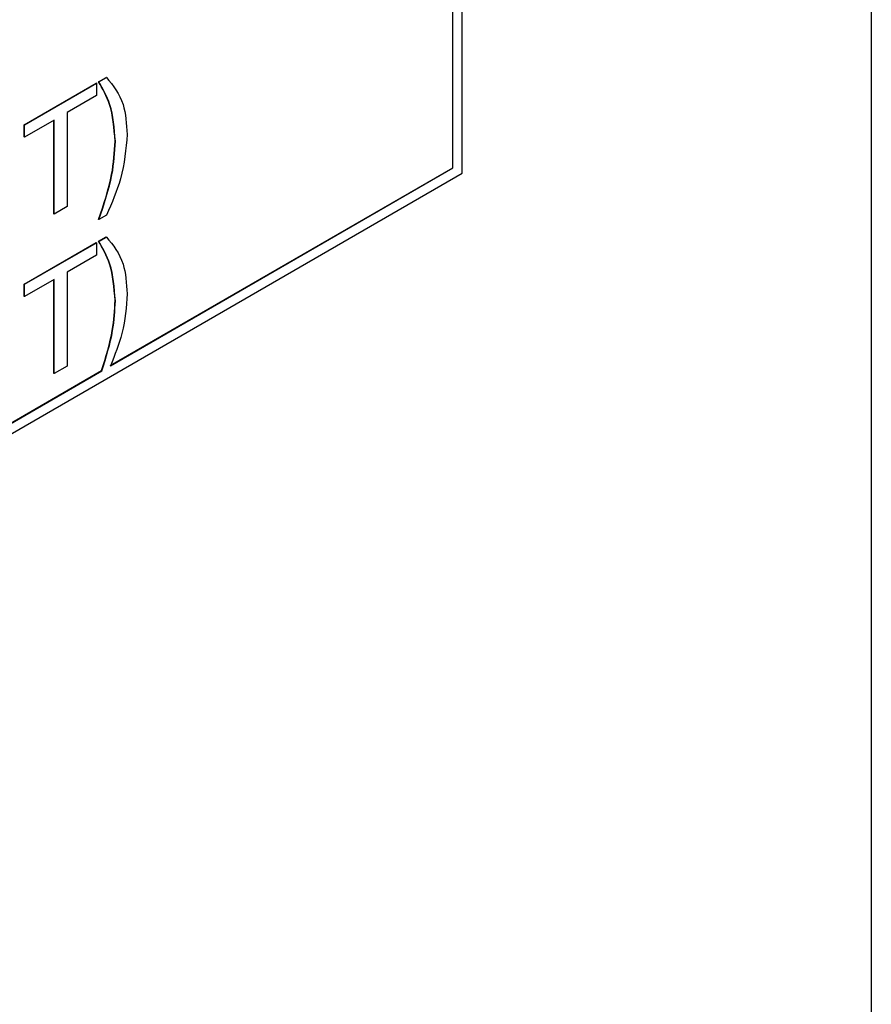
# Model space of a CAD drawing. Header units: millimetres. Extents: x 11 to 190, y 5 to 296.
# Tile 61 of 71: x 180 to 190, y 214 to 225. Entities that reach past the tile are written whole.
import ezdxf

# ---------------------------------------------------------------- set-up
doc = ezdxf.new("R2010")
doc.units = ezdxf.units.MM
doc.layers.add('標註文字', color=4, linetype='Continuous')

msp = doc.modelspace()

# ---------------------------------------------------------------- linework, layer by layer
msp.add_line((190.1964, 282.3206), (190.1964, 198.2169))
at = {"layer": '標註文字'}
for p, q in [((185.48, 223.3954), (185.48, 272.3062)), ((185.3704, 223.4587), (185.3704, 269.6708)), ((185.3739, 223.4566), (185.3739, 269.6729)), ((180.4315, 223.9554), (181.261, 224.4342)), ((180.4351, 223.9533), (181.2646, 224.4322)), ((181.2646, 224.4322), (181.261, 224.4342)), ((181.2646, 224.4322), (181.2646, 224.2908)), ((181.2882, 224.4499), (181.376, 224.5006)), ((181.2917, 224.4479), (181.2882, 224.4499)), ((181.2917, 224.4479), (181.3795, 224.4985)), ((181.3795, 224.4985), (181.376, 224.5006)), ((181.2646, 224.2908), (180.9246, 224.0946)), ((180.9246, 224.0946), (180.9246, 223.0111)), ((180.4315, 223.814), (180.4315, 223.9554)), ((180.4351, 223.9533), (180.4315, 223.9554)), ((180.775, 224.0082), (180.4351, 223.812)), ((180.4351, 223.812), (180.4351, 223.9533)), ((180.7715, 222.9268), (180.7715, 224.0062)), ((180.775, 222.9248), (180.775, 224.0082)), ((180.4351, 223.812), (180.4315, 223.814)), ((181.4821, 223.7643), (181.4786, 223.7663)), ((170.5247, 214.7619), (185.48, 223.3954)), ((181.4219, 221.1793), (185.3704, 223.4587)), ((181.4255, 221.1772), (185.3739, 223.4566)), ((185.3739, 223.4566), (185.3704, 223.4587)), ((180.775, 222.9248), (180.7715, 222.9268)), ((180.9246, 223.0111), (180.775, 222.9248)), ((181.2917, 222.8619), (181.2882, 222.8639)), ((181.3795, 222.9126), (181.2917, 222.8619)), ((180.4315, 222.1181), (181.261, 222.597)), ((180.4351, 222.1161), (181.2646, 222.595)), ((181.2646, 222.595), (181.261, 222.597)), ((181.2646, 222.595), (181.2646, 222.4536)), ((181.2882, 222.6127), (181.376, 222.6634)), ((181.2917, 222.6107), (181.2882, 222.6127)), ((181.2917, 222.6107), (181.3795, 222.6613)), ((181.3795, 222.6613), (181.376, 222.6634)), ((181.2646, 222.4536), (180.9246, 222.2574)), ((180.9246, 222.2574), (180.9246, 221.1739)), ((180.775, 222.171), (180.4351, 221.9748)), ((180.7715, 221.0896), (180.7715, 222.169)), ((180.775, 221.0875), (180.775, 222.171)), ((180.4315, 221.9768), (180.4315, 222.1181)), ((180.4351, 222.1161), (180.4315, 222.1181)), ((180.4351, 221.9748), (180.4351, 222.1161)), ((180.4351, 221.9748), (180.4315, 221.9768)), ((181.4821, 221.9271), (181.4786, 221.9291)), ((178.2079, 219.3238), (181.3224, 221.1218)), ((178.2114, 219.3218), (181.3259, 221.1198)), ((180.9246, 221.1739), (180.775, 221.0875)), ((181.3224, 221.1218), (181.3259, 221.1198)), ((180.775, 221.0875), (180.7715, 221.0896))]:
    msp.add_line(p, q, dxfattribs=at)
for points, knots in [([(181.4786, 223.7663), (181.4665, 223.9153), (181.4449, 224.1815), (181.3361, 224.3678), (181.2882, 224.4499)], [0, 0, 0, 0, 0.5593877, 1, 1, 1, 1]), ([(181.4821, 223.7643), (181.4701, 223.9132), (181.4485, 224.1795), (181.3397, 224.3658), (181.2917, 224.4479)], [0, 0, 0, 0, 0.5593877, 1, 1, 1, 1]), ([(181.3795, 224.4985), (181.4554, 224.4061), (181.5911, 224.241), (181.6099, 223.9645), (181.6181, 223.8428)], [0, 0, 0, 0, 0.5597422, 1, 1, 1, 1]), ([(181.6181, 223.8428), (181.6042, 223.674), (181.5794, 223.3721), (181.4407, 223.0532), (181.3795, 222.9126)], [0, 0, 0, 0, 0.5591155, 1, 1, 1, 1]), ([(181.2882, 222.8639), (181.3478, 223.039), (181.4543, 223.3517), (181.4712, 223.6396), (181.4786, 223.7663)], [0, 0, 0, 0, 0.5599652, 1, 1, 1, 1]), ([(181.2917, 222.8619), (181.3514, 223.037), (181.4578, 223.3497), (181.4747, 223.6376), (181.4821, 223.7643)], [0, 0, 0, 0, 0.5599652, 1, 1, 1, 1]), ([(181.4786, 221.9291), (181.4665, 222.078), (181.4449, 222.3443), (181.3361, 222.5306), (181.2882, 222.6127)], [0, 0, 0, 0, 0.5593877, 1, 1, 1, 1]), ([(181.4821, 221.9271), (181.4701, 222.076), (181.4485, 222.3422), (181.3397, 222.5286), (181.2917, 222.6107)], [0, 0, 0, 0, 0.5593877, 1, 1, 1, 1]), ([(181.3795, 222.6613), (181.4554, 222.5689), (181.5911, 222.4038), (181.6099, 222.1273), (181.6181, 222.0056)], [0, 0, 0, 0, 0.5597422, 1, 1, 1, 1]), ([(181.3224, 221.1218), (181.3716, 221.2786), (181.4595, 221.5586), (181.4728, 221.8159), (181.4786, 221.9291)], [0, 0, 0, 0, 0.5599059, 1, 1, 1, 1]), ([(181.3259, 221.1198), (181.3751, 221.2766), (181.463, 221.5566), (181.4763, 221.8138), (181.4821, 221.9271)], [0, 0, 0, 0, 0.5599059, 1, 1, 1, 1]), ([(181.6181, 222.0056), (181.6075, 221.8561), (181.5885, 221.5888), (181.4753, 221.3031), (181.4255, 221.1772)], [0, 0, 0, 0, 0.5593783, 1, 1, 1, 1])]:
    msp.add_open_spline(points, degree=3, knots=knots, dxfattribs=at)

doc.saveas('drawing.dxf')
